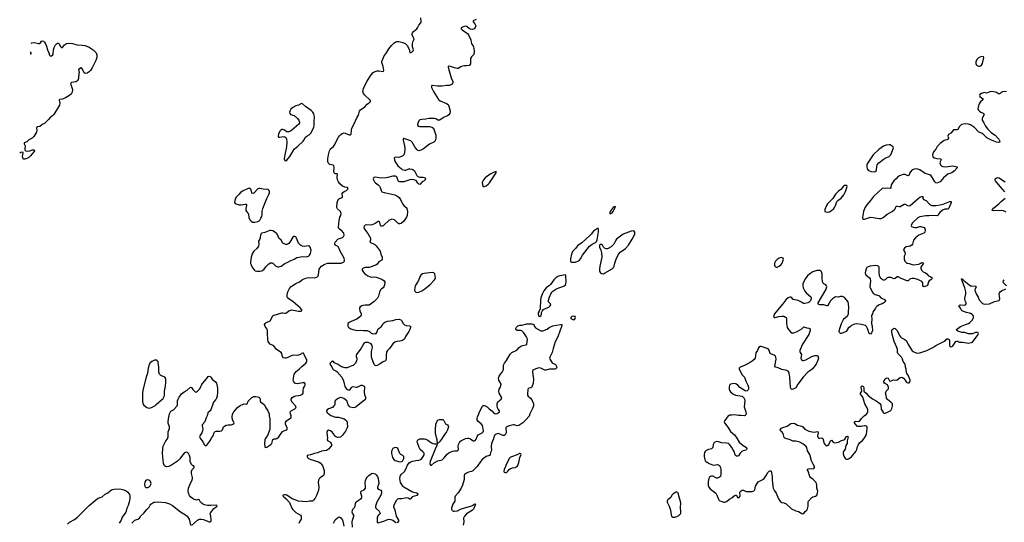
# Model space of a CAD drawing. Header units: inches. Extents: x 1603746 to 1744129, y 385869 to 533836.
# Tile 3 of 105: x 1606149 to 1625990, y 405685 to 415815. Entities that reach past the tile are written whole.
import ezdxf

# ---------------------------------------------------------------- set-up
doc = ezdxf.new("R2010")
doc.units = ezdxf.units.IN
doc.header["$MEASUREMENT"] = 0
for name, color, linetype in [('B6400', 7, 'Continuous'), ('B6401', 7, 'Continuous'), ('B6410', 7, 'Continuous'), ('B6411', 7, 'Continuous'), ('B6420', 7, 'Continuous'), ('B6421', 7, 'Continuous')]:
    doc.layers.add(name, color=color, linetype=linetype)

msp = doc.modelspace()

# ---------------------------------------------------------------- linework, layer by layer
at = {"layer": 'B6400', "color": 6, "elevation": 400}
for points in [[(1608893, 408953), (1608868, 408950), (1608810, 408925), (1608773, 408890), (1608758, 408862), (1608740, 408790), (1608727, 408690), (1608699, 408610), (1608632, 408348), (1608626, 408290), (1608625, 408130), (1608633, 408073), (1608650, 408047), (1608710, 408001), (1608730, 407990), (1608770, 407985), (1608817, 408003), (1608870, 408033), (1608902, 408058), (1608950, 408107), (1609007, 408153), (1609037, 408183), (1609058, 408222), (1609066, 408250), (1609067, 408330), (1609088, 408432), (1609097, 408510), (1609095, 408575), (1609090, 408591), (1609074, 408610), (1608990, 408643), (1608965, 408670), (1608955, 408710), (1608955, 408810), (1608937, 408910), (1608931, 408931), (1608921, 408941), (1608910, 408951)], [(1608730, 406543), (1608703, 406537), (1608682, 406518), (1608668, 406490), (1608662, 406450), (1608668, 406410), (1608678, 406398), (1608690, 406388), (1608730, 406387), (1608760, 406400), (1608781, 406419), (1608794, 406446), (1608796, 406470), (1608784, 406504), (1608770, 406524), (1608750, 406537)]]:
    msp.add_lwpolyline(points, close=True, dxfattribs=at)
for points in [[(1610000, 406025), (1609930, 406024), (1609870, 406039), (1609830, 406059), (1609801, 406081), (1609790, 406092), (1609770, 406134), (1609750, 406142), (1609710, 406134), (1609690, 406136), (1609650, 406149), (1609630, 406162), (1609590, 406195), (1609570, 406222), (1609557, 406250), (1609544, 406310), (1609553, 406370), (1609595, 406490), (1609625, 406535), (1609634, 406566), (1609633, 406590), (1609612, 406668), (1609608, 406710), (1609622, 406750), (1609662, 406790), (1609663, 406803), (1609662, 406810), (1609630, 406830), (1609613, 406850), (1609587, 406910), (1609582, 406930), (1609582, 406990), (1609572, 407030), (1609550, 407073), (1609530, 407094), (1609510, 407099), (1609470, 407084), (1609430, 407040), (1609378, 406962), (1609330, 406916), (1609190, 406824), (1609150, 406808), (1609110, 406803), (1609090, 406808), (1609070, 406821), (1609050, 406867), (1609026, 407070), (1609030, 407170), (1609041, 407219), (1609096, 407324), (1609128, 407370), (1609144, 407410), (1609144, 407510), (1609165, 407575), (1609168, 407608), (1609143, 407683), (1609141, 407710), (1609148, 407770), (1609170, 407870), (1609181, 407899), (1609197, 407923), (1609250, 407955), (1609325, 408030), (1609331, 408050), (1609331, 408130), (1609343, 408170), (1609363, 408210), (1609410, 408271), (1609466, 408314), (1609523, 408350), (1609590, 408410), (1609610, 408401), (1609639, 408359), (1609678, 408318), (1609690, 408311), (1609710, 408313), (1609730, 408325), (1609782, 408378), (1609814, 408450), (1609835, 408485), (1609882, 408538), (1609930, 408603), (1609950, 408622), (1609970, 408631), (1609990, 408626), (1610000, 408612)], [(1610000, 407950), (1610000, 407950), (1609987, 407930), (1609940, 407890), (1609926, 407830), (1609904, 407790), (1609882, 407710), (1609828, 407650), (1609823, 407630), (1609836, 407570), (1609833, 407527), (1609820, 407490), (1609777, 407430), (1609774, 407410), (1609783, 407383), (1609841, 407310), (1609870, 407244), (1609889, 407230), (1609910, 407234), (1609918, 407242), (1609981, 407319), (1610000, 407357)], [(1607111, 405649), (1607155, 405685), (1607250, 405738), (1607313, 405787), (1607550, 406023), (1607674, 406130), (1607732, 406168), (1607810, 406199), (1607870, 406250), (1607924, 406276), (1607970, 406316), (1608010, 406343), (1608050, 406355), (1608130, 406362), (1608193, 406353), (1608250, 406337), (1608297, 406317), (1608330, 406290), (1608348, 406268), (1608362, 406242), (1608371, 406210), (1608371, 406170), (1608361, 406119), (1608336, 406024), (1608310, 405972), (1608297, 405910), (1608287, 405890), (1608212, 405790), (1608191, 405730), (1608156, 405670)], [(1608411, 405669), (1608470, 405730), (1608531, 405749), (1608560, 405770), (1608590, 405818), (1608650, 405870), (1608710, 405944), (1608758, 405990), (1608776, 406030), (1608790, 406047), (1608830, 406077), (1608850, 406088), (1608870, 406093), (1608930, 406100), (1609090, 406081), (1609170, 406055), (1609230, 406022), (1609390, 405894), (1609490, 405837), (1609526, 405806), (1609563, 405750), (1609590, 405624)], [(1609610, 405620), (1609730, 405730), (1609750, 405743), (1609770, 405748), (1609810, 405750), (1609850, 405743), (1609970, 405692), (1609990, 405693), (1610000, 405698)], [(1610000, 405805), (1609989, 405871), (1610000, 405885)]]:
    msp.add_lwpolyline(points, dxfattribs=at)
at = {"layer": 'B6401', "color": 6, "elevation": 400}
for points in [[(1606382, 415345), (1606394, 415350), (1606450, 415354), (1606530, 415334), (1606545, 415335), (1606567, 415350), (1606590, 415380), (1606610, 415386), (1606630, 415381), (1606650, 415365), (1606670, 415332), (1606690, 415285), (1606711, 415211), (1606738, 415150), (1606750, 415100), (1606770, 415081), (1606790, 415090), (1606818, 415110), (1606825, 415130), (1606828, 415210), (1606844, 415256), (1606873, 415310), (1606890, 415330), (1606910, 415342), (1606930, 415340), (1606935, 415335), (1606970, 415276), (1606990, 415253), (1607010, 415252), (1607050, 415307), (1607070, 415323), (1607090, 415334), (1607130, 415343), (1607210, 415336), (1607310, 415309), (1607410, 415305), (1607470, 415292), (1607550, 415261), (1607630, 415209), (1607673, 415170), (1607687, 415150), (1607702, 415110), (1607702, 415050), (1607683, 414990), (1607610, 414847), (1607574, 414790), (1607550, 414764), (1607510, 414740), (1607470, 414733), (1607450, 414744), (1607417, 414817), (1607398, 414838), (1607390, 414842), (1607332, 414810), (1607344, 414750), (1607343, 414730), (1607335, 414645), (1607327, 414613), (1607315, 414590), (1607290, 414566), (1607270, 414560), (1607230, 414559), (1607190, 414550), (1607173, 414530), (1607176, 414510), (1607201, 414450), (1607210, 414410), (1607207, 414353), (1607188, 414312), (1607142, 414278), (1607070, 414237), (1607010, 414214), (1606949, 414210), (1606943, 414190), (1606956, 414130), (1606948, 414090), (1606836, 413904), (1606810, 413879), (1606769, 413851), (1606730, 413801), (1606650, 413720), (1606599, 413701), (1606556, 413664), (1606510, 413657), (1606494, 413650), (1606489, 413630), (1606495, 413590), (1606489, 413551), (1606436, 413464), (1606399, 413430), (1606330, 413397), (1606290, 413353), (1606238, 413330), (1606242, 413310), (1606261, 413270), (1606252, 413210), (1606252, 413192), (1606257, 413177), (1606271, 413171), (1606310, 413168), (1606350, 413174), (1606410, 413193), (1606441, 413190), (1606445, 413170), (1606434, 413150), (1606366, 413070), (1606330, 413039), (1606290, 413016), (1606250, 413005), (1606230, 413007), (1606210, 413030), (1606208, 413048), (1606216, 413136), (1606202, 413142), (1606170, 413136), (1606149, 413124)], [(1606359, 415124), (1606380, 415130), (1606377, 415150), (1606363, 415164)]]:
    msp.add_lwpolyline(points, dxfattribs=at)
at = {"layer": 'B6410', "color": 6, "elevation": 400}
for points in [[(1610000, 407357), (1610017, 407390), (1610050, 407430), (1610067, 407493), (1610085, 407515), (1610110, 407523), (1610182, 407522), (1610214, 407530), (1610236, 407550), (1610248, 407592), (1610259, 407610), (1610275, 407625), (1610310, 407646), (1610348, 407652), (1610410, 407652), (1610465, 407670), (1610471, 407690), (1610438, 407750), (1610427, 407810), (1610437, 407863), (1610467, 407913), (1610541, 407999), (1610590, 408042), (1610650, 408069), (1610670, 408072), (1610710, 408065), (1610730, 408074), (1610754, 408126), (1610790, 408170), (1610830, 408202), (1610870, 408218), (1610910, 408220), (1610950, 408214), (1610970, 408205), (1610986, 408190), (1610993, 408170), (1610993, 408130), (1611000, 408110), (1611050, 408081), (1611080, 408050), (1611108, 407990), (1611150, 407930), (1611173, 407870), (1611174, 407830), (1611188, 407770), (1611187, 407553), (1611145, 407435), (1611096, 407370), (1611088, 407350), (1611079, 407270), (1611090, 407199), (1611110, 407190), (1611130, 407197), (1611212, 407250), (1611230, 407270), (1611241, 407330), (1611250, 407351), (1611270, 407367), (1611310, 407365), (1611330, 407372), (1611374, 407410), (1611446, 407514), (1611470, 407531), (1611530, 407550), (1611538, 407570), (1611536, 407590), (1611502, 407662), (1611502, 407698), (1611530, 407737), (1611550, 407753), (1611589, 407771), (1611610, 407790), (1611617, 407810), (1611617, 407830), (1611602, 407890), (1611604, 407916), (1611616, 407930), (1611691, 407969), (1611714, 407990), (1611718, 408010), (1611707, 408030), (1611633, 408110), (1611617, 408150), (1611620, 408170), (1611641, 408199), (1611670, 408220), (1611710, 408231), (1611810, 408246), (1611848, 408270), (1611862, 408290), (1611863, 408350), (1611870, 408390), (1611890, 408423), (1611899, 408450), (1611898, 408478), (1611890, 408493), (1611850, 408494), (1611750, 408478), (1611710, 408482), (1611690, 408492), (1611673, 408513), (1611660, 408550), (1611664, 408590), (1611676, 408630), (1611681, 408670), (1611717, 408723), (1611790, 408778), (1611836, 408824), (1611914, 408890), (1611930, 408910), (1611936, 408930), (1611934, 408950), (1611883, 409070), (1611870, 409091), (1611854, 409094), (1611830, 409088), (1611805, 409070), (1611770, 409055), (1611730, 409050), (1611650, 409052), (1611619, 409041), (1611550, 409005), (1611510, 408992), (1611490, 408992), (1611463, 409003), (1611447, 409027), (1611430, 409090), (1611416, 409110), (1611325, 409170), (1611270, 409240), (1611195, 409275), (1611168, 409310), (1611158, 409330), (1611151, 409370), (1611143, 409490), (1611144, 409550), (1611135, 409575), (1611093, 409630), (1611085, 409670), (1611092, 409690), (1611117, 409710), (1611170, 409730), (1611194, 409746), (1611250, 409846), (1611277, 409863), (1611430, 409907), (1611450, 409909), (1611490, 409897), (1611510, 409900), (1611530, 409911), (1611570, 409944), (1611630, 409968), (1611770, 409943), (1611817, 409943), (1611831, 409949), (1611831, 409970), (1611809, 410000)], [(1612994, 410000), (1612993, 409990), (1613002, 409950), (1613030, 409890), (1613033, 409867), (1613031, 409850), (1613023, 409837), (1612944, 409776), (1612825, 409735), (1612785, 409715), (1612763, 409690), (1612758, 409670), (1612761, 409641), (1612766, 409626), (1612780, 409610), (1612824, 409584), (1612863, 409570), (1612950, 409554), (1613010, 409558), (1613070, 409550), (1613110, 409554), (1613150, 409552), (1613200, 409530), (1613230, 409500), (1613250, 409488), (1613270, 409485), (1613310, 409487), (1613330, 409492), (1613348, 409510), (1613357, 409550), (1613373, 409587), (1613430, 409623), (1613450, 409650), (1613470, 409690), (1613510, 409719), (1613563, 409737), (1613668, 409752), (1613727, 409773), (1613798, 409778), (1613830, 409768), (1613845, 409750), (1613875, 409695), (1613906, 409666), (1613934, 409654), (1614006, 409646), (1614017, 409637), (1614022, 409630), (1614023, 409610), (1614012, 409570), (1613991, 409530), (1613923, 409430), (1613907, 409390), (1613890, 409366), (1613850, 409342), (1613810, 409333), (1613750, 409331), (1613710, 409316), (1613670, 409283), (1613598, 409190), (1613558, 409150), (1613546, 409130), (1613542, 409110), (1613535, 409050), (1613534, 408986), (1613527, 408953), (1613518, 408942), (1613470, 408921), (1613396, 408870), (1613350, 408846), (1613330, 408841), (1613310, 408845), (1613290, 408866), (1613244, 408990), (1613238, 409030), (1613238, 409130), (1613255, 409210), (1613254, 409250), (1613230, 409281), (1613170, 409310), (1613114, 409306), (1613086, 409290), (1613028, 409192), (1612935, 409070), (1612929, 409050), (1612929, 409030), (1612942, 408990), (1612943, 408970), (1612939, 408941), (1612914, 408890), (1612870, 408848), (1612844, 408836), (1612810, 408828), (1612750, 408796), (1612710, 408795), (1612636, 408816), (1612550, 408874), (1612499, 408890), (1612484, 408904), (1612470, 408928), (1612455, 408935), (1612430, 408922), (1612405, 408890), (1612400, 408870), (1612437, 408817), (1612456, 408770), (1612470, 408757), (1612517, 408737), (1612541, 408721), (1612641, 408610), (1612676, 408536), (1612692, 408452), (1612703, 408423), (1612725, 408385), (1612747, 408367), (1612770, 408353), (1612796, 408350), (1612810, 408361), (1612835, 408405), (1612850, 408416), (1612870, 408422), (1612929, 408409), (1612950, 408410), (1613030, 408448), (1613049, 408449), (1613091, 408431), (1613098, 408410), (1613090, 408308), (1613098, 408258), (1613114, 408210), (1613116, 408170), (1613107, 408150), (1612929, 408011), (1612904, 407996), (1612870, 407991), (1612810, 408006), (1612785, 408025), (1612769, 408050), (1612750, 408119), (1612743, 408130), (1612680, 408180), (1612650, 408195), (1612610, 408198), (1612590, 408194), (1612550, 408172), (1612506, 408130), (1612498, 408110), (1612500, 408070), (1612496, 408050), (1612481, 408030), (1612450, 408002), (1612430, 407990), (1612370, 407974), (1612345, 407955), (1612334, 407930), (1612341, 407901), (1612350, 407890), (1612419, 407839), (1612510, 407804), (1612570, 407801), (1612650, 407785), (1612690, 407770), (1612717, 407750), (1612740, 407720), (1612751, 407690), (1612752, 407610), (1612743, 407577), (1612717, 407523), (1612656, 407444), (1612610, 407403), (1612570, 407392), (1612550, 407394), (1612510, 407417), (1612450, 407492), (1612410, 407526), (1612390, 407537), (1612370, 407540), (1612350, 407531), (1612341, 407510), (1612339, 407490), (1612351, 407390), (1612347, 407350), (1612361, 407330), (1612390, 407312), (1612410, 407291), (1612422, 407270), (1612431, 407250), (1612431, 407230), (1612419, 407210), (1612370, 407159), (1612330, 407131), (1612270, 407125), (1612230, 407116), (1612150, 407084), (1612090, 407071), (1612010, 407043), (1611945, 407030), (1611939, 407010), (1611946, 406990), (1611969, 406970), (1612015, 406950), (1612170, 406905), (1612205, 406885), (1612250, 406830), (1612266, 406790), (1612281, 406730), (1612283, 406670), (1612272, 406630), (1612201, 406579), (1612182, 406558), (1612168, 406532), (1612163, 406490), (1612180, 406390), (1612169, 406330), (1612132, 406228), (1612100, 406170), (1612071, 406129), (1612050, 406113), (1612030, 406108), (1611990, 406108), (1611930, 406099), (1611770, 406110), (1611641, 406161), (1611530, 406231), (1611510, 406238), (1611490, 406239), (1611448, 406230), (1611449, 406210), (1611463, 406203), (1611517, 406157), (1611583, 406083), (1611601, 406050), (1611630, 405970), (1611647, 405947), (1611710, 405883), (1611810, 405830), (1611820, 405810), (1611823, 405790), (1611821, 405750), (1611797, 405710), (1611776, 405664)], [(1616635, 410000), (1616635, 409990), (1616619, 409941), (1616599, 409910), (1616596, 409890), (1616610, 409838), (1616630, 409831), (1616650, 409844), (1616663, 409870), (1616664, 409916), (1616678, 409942), (1616706, 409974), (1616761, 410000)], [(1613750, 405678), (1613777, 405690), (1613792, 405710), (1613792, 405730), (1613745, 405810), (1613712, 405930), (1613689, 405990), (1613689, 406010), (1613703, 406050), (1613750, 406140), (1613770, 406157), (1613790, 406163), (1613850, 406164), (1613950, 406184), (1613979, 406179), (1614010, 406159), (1614030, 406161), (1614070, 406205), (1614103, 406217), (1614163, 406230), (1614178, 406250), (1614153, 406270), (1614090, 406283), (1614050, 406298), (1613890, 406390), (1613870, 406410), (1613850, 406450), (1613823, 406490), (1613812, 406570), (1613815, 406605), (1613823, 406630), (1613837, 406650), (1613901, 406710), (1613930, 406758), (1613963, 406837), (1613996, 406884), (1614030, 406905), (1614063, 406917), (1614130, 406933), (1614190, 406937), (1614227, 406950), (1614252, 406970), (1614295, 407030), (1614301, 407050), (1614296, 407076), (1614270, 407106), (1614222, 407150), (1614197, 407190), (1614159, 407310), (1614165, 407335), (1614185, 407355), (1614213, 407367), (1614251, 407369), (1614304, 407364), (1614330, 407359), (1614370, 407341), (1614450, 407286), (1614475, 407275), (1614510, 407266), (1614535, 407265), (1614567, 407273), (1614564, 407344), (1614530, 407470), (1614525, 407550), (1614535, 407665), (1614559, 407721), (1614577, 407743), (1614610, 407758), (1614650, 407760), (1614674, 407754), (1614695, 407735), (1614730, 407671), (1614770, 407648), (1614786, 407630), (1614789, 407610), (1614784, 407590), (1614771, 407550), (1614751, 407510), (1614684, 407416), (1614650, 407360), (1614610, 407309), (1614590, 407289), (1614577, 407283), (1614570, 407267), (1614561, 407259), (1614550, 407217), (1614519, 407161), (1614423, 406910), (1614416, 406870), (1614430, 406835), (1614450, 406837), (1614510, 406890), (1614535, 406905), (1614578, 406922), (1614659, 406941), (1614699, 406981), (1614762, 407058), (1614796, 407084), (1614870, 407116), (1614910, 407125), (1614970, 407127), (1614984, 407136), (1614992, 407150), (1614985, 407210), (1614988, 407250), (1615010, 407295), (1615030, 407320), (1615050, 407336), (1615129, 407371), (1615170, 407379), (1615190, 407378), (1615230, 407365), (1615290, 407327), (1615310, 407327), (1615330, 407334), (1615350, 407358), (1615369, 407411), (1615390, 407447), (1615426, 407470), (1615470, 407490), (1615489, 407510), (1615493, 407527), (1615481, 407610), (1615473, 407633), (1615450, 407667), (1615390, 407716), (1615370, 407750), (1615367, 407770), (1615373, 407810), (1615400, 407870), (1615413, 407910), (1615476, 408024), (1615490, 408037), (1615510, 408040), (1615530, 408034), (1615570, 408013), (1615612, 407972), (1615666, 407930), (1615710, 407878), (1615730, 407870), (1615770, 407877), (1615793, 407890), (1615814, 407910), (1615818, 407930), (1615788, 407968), (1615775, 407995), (1615769, 408029), (1615771, 408070), (1615786, 408110), (1615850, 408170), (1615861, 408190), (1615860, 408210), (1615812, 408290), (1615805, 408325), (1615804, 408350), (1615810, 408370), (1615838, 408410), (1615853, 408470), (1615807, 408547), (1615800, 408590), (1615811, 408630), (1615835, 408670), (1615870, 408711), (1615892, 408750), (1615899, 408770), (1615900, 408850), (1615916, 408890), (1615956, 408944), (1616029, 409071), (1616063, 409110), (1616165, 409155), (1616211, 409209), (1616246, 409234), (1616290, 409249), (1616350, 409259), (1616368, 409272), (1616381, 409370), (1616376, 409396), (1616363, 409423), (1616307, 409507), (1616270, 409543), (1616250, 409550), (1616185, 409550), (1616170, 409554), (1616149, 409569), (1616146, 409590), (1616160, 409620), (1616190, 409643), (1616230, 409658), (1616270, 409660), (1616370, 409683), (1616470, 409683), (1616510, 409670), (1616521, 409630), (1616544, 409604), (1616650, 409547), (1616670, 409541), (1616690, 409542), (1616780, 409580), (1616819, 409610), (1616890, 409648), (1616964, 409656), (1617053, 409673), (1617071, 409671), (1617075, 409655), (1617070, 409622), (1617040, 409560), (1616994, 409426), (1616938, 409322), (1616898, 409190), (1616879, 409110), (1616831, 409010), (1616828, 408990), (1616834, 408970), (1616881, 408901), (1616890, 408892), (1616944, 408865), (1616973, 408813), (1616967, 408790), (1616950, 408776), (1616930, 408770), (1616828, 408772), (1616750, 408752), (1616730, 408754), (1616650, 408789), (1616610, 408796), (1616570, 408788), (1616514, 408766), (1616486, 408750), (1616480, 408730), (1616481, 408710), (1616502, 408570), (1616496, 408490), (1616470, 408410), (1616450, 408396), (1616410, 408387), (1616386, 408370), (1616381, 408270), (1616383, 408250), (1616393, 408230), (1616439, 408190), (1616470, 408150), (1616500, 408070), (1616504, 408030), (1616492, 407990), (1616427, 407873), (1616413, 407827), (1616350, 407750), (1616290, 407689), (1616210, 407635), (1616170, 407629), (1616110, 407648), (1616090, 407649), (1615990, 407622), (1615955, 407605), (1615945, 407590), (1615944, 407576), (1615954, 407510), (1615952, 407488), (1615931, 407450), (1615910, 407437), (1615890, 407433), (1615870, 407438), (1615810, 407469), (1615790, 407475), (1615750, 407462), (1615730, 407449), (1615713, 407427), (1615697, 407370), (1615655, 407270), (1615650, 407210), (1615659, 407130), (1615638, 407090), (1615628, 407050), (1615617, 407030), (1615550, 407009), (1615470, 406952), (1615442, 406918), (1615369, 406811), (1615279, 406721), (1615253, 406707), (1615190, 406693), (1615150, 406678), (1615110, 406648), (1615103, 406630), (1615103, 406550), (1615072, 406430), (1615044, 406376), (1614982, 406278), (1614924, 406210), (1614917, 406190), (1614919, 406130), (1614914, 406110), (1614880, 406050), (1614855, 405990), (1614850, 405970), (1614851, 405950), (1614865, 405925), (1614890, 405911), (1614910, 405908), (1614970, 405918), (1615032, 405948), (1615090, 405970), (1615261, 406019), (1615299, 406041), (1615310, 406052), (1615330, 406055), (1615332, 406050), (1615329, 406030), (1615293, 405947), (1615273, 405930), (1615150, 405858), (1615112, 405810), (1615095, 405770), (1615096, 405696), (1615085, 405630)], [(1610000, 408612), (1610030, 408571), (1610102, 408510), (1610116, 408490), (1610132, 408390), (1610134, 408310), (1610126, 408230), (1610113, 408187), (1610099, 408161), (1610053, 408107), (1610000, 407950)], [(1620000, 407141), (1619985, 407135), (1619962, 407110), (1619951, 407089), (1619942, 407050), (1619941, 407010), (1619952, 406950), (1619965, 406925), (1619990, 406900), (1620000, 406894)], [(1612857, 405590), (1612846, 405694), (1612854, 405730), (1612882, 405810), (1612879, 405830), (1612856, 405870), (1612851, 405890), (1612855, 405930), (1612862, 405950), (1612896, 405984), (1612911, 406009), (1612918, 406070), (1612929, 406090), (1612950, 406111), (1613011, 406149), (1613034, 406170), (1613041, 406190), (1613041, 406210), (1613023, 406270), (1613022, 406298), (1613030, 406315), (1613090, 406342), (1613116, 406370), (1613120, 406390), (1613112, 406490), (1613119, 406530), (1613130, 406561), (1613150, 406596), (1613184, 406630), (1613230, 406664), (1613250, 406672), (1613287, 406670), (1613310, 406659), (1613330, 406643), (1613356, 406610), (1613370, 406570), (1613384, 406470), (1613381, 406450), (1613357, 406390), (1613358, 406370), (1613374, 406354), (1613424, 406330), (1613439, 406310), (1613442, 406290), (1613439, 406270), (1613424, 406230), (1613345, 406090), (1613316, 406010), (1613317, 405990), (1613327, 405970), (1613391, 405910), (1613413, 405870), (1613405, 405850), (1613370, 405821), (1613353, 405790), (1613349, 405731), (1613352, 405690), (1613370, 405672), (1613411, 405689), (1613486, 405710), (1613550, 405737), (1613590, 405745), (1613630, 405742), (1613669, 405729), (1613730, 405683)], [(1610000, 405885), (1610060, 405960), (1610081, 405979), (1610103, 405990), (1610127, 406010), (1610122, 406022), (1610110, 406027), (1610000, 406025)], [(1610000, 405698), (1610001, 405699), (1610010, 405710), (1610009, 405750), (1610000, 405805)], [(1612470, 405670), (1612508, 405732), (1612550, 405777), (1612570, 405791), (1612590, 405793), (1612610, 405779), (1612653, 405730), (1612662, 405710), (1612681, 405610)]]:
    msp.add_lwpolyline(points, dxfattribs=at)
for points in [[(1617310, 409837), (1617278, 409830), (1617256, 409810), (1617258, 409790), (1617310, 409769), (1617330, 409774), (1617342, 409790), (1617349, 409810), (1617339, 409830), (1617330, 409836)], [(1613726, 407194), (1613693, 407187), (1613670, 407170), (1613645, 407130), (1613638, 407110), (1613638, 407070), (1613662, 406990), (1613689, 406949), (1613716, 406930), (1613790, 406909), (1613830, 406906), (1613860, 406920), (1613879, 406941), (1613890, 406970), (1613888, 407010), (1613870, 407034), (1613832, 407052), (1613809, 407069), (1613770, 407170), (1613750, 407188)], [(1616230, 407073), (1616220, 407070), (1616176, 407044), (1616058, 407002), (1616035, 406990), (1616015, 406970), (1615988, 406910), (1615953, 406850), (1615941, 406810), (1615912, 406750), (1615904, 406710), (1615913, 406693), (1615930, 406686), (1615950, 406690), (1615970, 406702), (1615990, 406720), (1616012, 406750), (1616040, 406770), (1616076, 406784), (1616130, 406792), (1616170, 406810), (1616184, 406830), (1616210, 406890), (1616225, 406990), (1616256, 407050), (1616248, 407068)], [(1619390, 406295), (1619368, 406290), (1619310, 406250), (1619293, 406230), (1619270, 406188), (1619214, 406146), (1619200, 406130), (1619194, 406110), (1619195, 406090), (1619237, 406010), (1619266, 405930), (1619275, 405835), (1619282, 405810), (1619309, 405789), (1619350, 405787), (1619390, 405800), (1619430, 405824), (1619462, 405858), (1619469, 405870), (1619471, 405889), (1619464, 405990), (1619471, 406070), (1619466, 406106), (1619443, 406170), (1619418, 406270), (1619410, 406287)]]:
    msp.add_lwpolyline(points, close=True, dxfattribs=at)
at = {"layer": 'B6411', "color": 6, "elevation": 400}
for points in [[(1611809, 410000), (1611802, 410010), (1611658, 410130), (1611570, 410188), (1611548, 410210), (1611538, 410230), (1611538, 410270), (1611553, 410330), (1611586, 410394), (1611622, 410438), (1611710, 410499), (1611790, 410535), (1611850, 410581), (1611914, 410606), (1611970, 410619), (1612090, 410615), (1612135, 410625), (1612162, 410650), (1612170, 410670), (1612184, 410790), (1612194, 410810), (1612230, 410848), (1612282, 410878), (1612350, 410907), (1612370, 410910), (1612630, 410907), (1612676, 410930), (1612692, 410950), (1612695, 410970), (1612687, 411010), (1612605, 411150), (1612575, 411230), (1612550, 411252), (1612509, 411269), (1612496, 411290), (1612497, 411303), (1612507, 411330), (1612559, 411390), (1612590, 411407), (1612656, 411424), (1612677, 411443), (1612687, 411470), (1612680, 411510), (1612669, 411529), (1612650, 411553), (1612590, 411590), (1612577, 411610), (1612572, 411630), (1612577, 411710), (1612587, 411770), (1612603, 411837), (1612620, 411870), (1612624, 411910), (1612620, 411930), (1612610, 411950), (1612550, 412004), (1612537, 412030), (1612547, 412130), (1612561, 412170), (1612581, 412199), (1612592, 412208), (1612649, 412231), (1612655, 412250), (1612649, 412310), (1612659, 412330), (1612685, 412350), (1612732, 412370), (1612756, 412390), (1612766, 412410), (1612753, 412430), (1612698, 412438), (1612657, 412457), (1612597, 412510), (1612570, 412550), (1612553, 412590), (1612545, 412650), (1612555, 412695), (1612546, 412706), (1612510, 412710), (1612497, 412717), (1612486, 412726), (1612477, 412750), (1612486, 412846), (1612482, 412870), (1612464, 412884), (1612399, 412899), (1612382, 412910), (1612368, 412928), (1612361, 412961), (1612357, 413010), (1612369, 413090), (1612393, 413170), (1612415, 413210), (1612466, 413254), (1612483, 413277), (1612570, 413450), (1612590, 413476), (1612618, 413502), (1612650, 413523), (1612690, 413533), (1612710, 413530), (1612790, 413497), (1612810, 413495), (1612828, 413510), (1612832, 413590), (1612843, 413630), (1612890, 413715), (1612943, 413837), (1612973, 413890), (1612994, 413970), (1613019, 414001), (1613103, 414057), (1613152, 414110), (1613204, 414150), (1613215, 414165), (1613218, 414170), (1613213, 414190), (1613098, 414298), (1613075, 414330), (1613065, 414370), (1613067, 414393), (1613077, 414430), (1613141, 414570), (1613234, 414706), (1613272, 414748), (1613310, 414773), (1613350, 414787), (1613390, 414785), (1613466, 414770), (1613482, 414778), (1613487, 414793), (1613475, 414870), (1613447, 414950), (1613446, 414970), (1613496, 415090), (1613526, 415130), (1613587, 415230), (1613642, 415298), (1613690, 415345), (1613730, 415368), (1613750, 415373), (1613790, 415374), (1613870, 415357), (1613917, 415337), (1613956, 415296), (1613998, 415218), (1614013, 415153), (1614030, 415152), (1614059, 415170), (1614079, 415190), (1614082, 415210), (1614066, 415270), (1614062, 415330), (1614071, 415369), (1614094, 415410), (1614095, 415430), (1614061, 415490), (1614056, 415510), (1614058, 415530), (1614066, 415550), (1614084, 415576), (1614153, 415630), (1614167, 415650), (1614193, 415707), (1614230, 415750), (1614239, 415770), (1614232, 415850)], [(1615344, 415816), (1615287, 415790), (1615284, 415770), (1615322, 415730), (1615339, 415690), (1615330, 415656), (1615307, 415633), (1615270, 415618), (1615230, 415623), (1615210, 415633), (1615156, 415676), (1615130, 415682), (1615084, 415670), (1615047, 415650), (1615044, 415630), (1615064, 415610), (1615152, 415552), (1615174, 415534), (1615191, 415511), (1615238, 415410), (1615254, 415330), (1615284, 415290), (1615293, 415270), (1615307, 415190), (1615306, 415150), (1615292, 415110), (1615256, 415070), (1615234, 415030), (1615230, 415010), (1615233, 414950), (1615230, 414925), (1615207, 414893), (1615155, 414885), (1615110, 414886), (1615070, 414879), (1615035, 414865), (1614986, 414834), (1614967, 414833), (1614910, 414842), (1614829, 414871), (1614790, 414877), (1614784, 414870), (1614782, 414858), (1614787, 414830), (1614845, 414645), (1614876, 414570), (1614876, 414550), (1614861, 414519), (1614840, 414500), (1614810, 414490), (1614750, 414492), (1614663, 414477), (1614610, 414473), (1614570, 414475), (1614469, 414491), (1614453, 414487), (1614444, 414476), (1614450, 414450), (1614487, 414367), (1614586, 414206), (1614621, 414181), (1614750, 414127), (1614783, 414103), (1614797, 414070), (1614820, 413970), (1614814, 413926), (1614799, 413901), (1614770, 413875), (1614701, 413850), (1614645, 413810), (1614610, 413792), (1614590, 413788), (1614573, 413793), (1614535, 413815), (1614510, 413822), (1614430, 413826), (1614390, 413824), (1614330, 413807), (1614250, 413804), (1614210, 413796), (1614190, 413775), (1614166, 413710), (1614165, 413690), (1614178, 413670), (1614210, 413662), (1614350, 413665), (1614410, 413660), (1614451, 413651), (1614486, 413626), (1614504, 413590), (1614537, 413490), (1614535, 413425), (1614524, 413376), (1614493, 413347), (1614410, 413304), (1614286, 413214), (1614230, 413184), (1614190, 413175), (1614170, 413182), (1614150, 413200), (1614114, 413250), (1614055, 413350), (1614032, 413372), (1613910, 413415), (1613890, 413421), (1613882, 413418), (1613873, 413407), (1613874, 413386), (1613901, 413270), (1613908, 413210), (1613902, 413130), (1613891, 413090), (1613872, 413068), (1613832, 413048), (1613790, 413041), (1613718, 413042), (1613705, 413035), (1613698, 413022), (1613699, 412990), (1613714, 412950), (1613772, 412872), (1613833, 412813), (1613858, 412798), (1613910, 412784), (1613930, 412785), (1613990, 412806), (1614010, 412808), (1614050, 412804), (1614070, 412798), (1614104, 412770), (1614154, 412674), (1614173, 412653), (1614210, 412638), (1614270, 412639), (1614321, 412630), (1614329, 412610), (1614321, 412590), (1614301, 412570), (1614256, 412544), (1614210, 412496), (1614190, 412501), (1614170, 412521), (1614135, 412575), (1614090, 412590), (1614050, 412592), (1614010, 412585), (1613890, 412545), (1613810, 412544), (1613790, 412553), (1613776, 412570), (1613750, 412646), (1613723, 412663), (1613670, 412660), (1613566, 412634), (1613531, 412629), (1613430, 412623), (1613310, 412638), (1613285, 412635), (1613275, 412625), (1613274, 412610), (1613280, 412590), (1613299, 412550), (1613316, 412530), (1613373, 412490), (1613400, 412460), (1613416, 412430), (1613431, 412371), (1613449, 412349), (1613490, 412330), (1613530, 412325), (1613710, 412284), (1613750, 412266), (1613793, 412230), (1613823, 412190), (1613848, 412130), (1613864, 412104), (1613891, 412071), (1613939, 412030), (1613953, 412010), (1613965, 411950), (1613959, 411870), (1613945, 411835), (1613887, 411753), (1613833, 411707), (1613810, 411698), (1613790, 411700), (1613770, 411713), (1613699, 411779), (1613650, 411794), (1613590, 411770), (1613490, 411678), (1613470, 411661), (1613450, 411652), (1613430, 411657), (1613419, 411670), (1613405, 411725), (1613398, 411738), (1613390, 411745), (1613370, 411746), (1613310, 411709), (1613250, 411680), (1613210, 411673), (1613130, 411678), (1613108, 411672), (1613088, 411652), (1613082, 411630), (1613096, 411590), (1613163, 411503), (1613217, 411410), (1613221, 411379), (1613207, 411330), (1613304, 411284), (1613335, 411255), (1613410, 411150), (1613427, 411090), (1613452, 411030), (1613454, 411010), (1613452, 410988), (1613444, 410970), (1613388, 410932), (1613353, 410890), (1613327, 410870), (1613190, 410822), (1613110, 410820), (1613070, 410810), (1613052, 410790), (1613047, 410770), (1613070, 410730), (1613104, 410690), (1613166, 410650), (1613231, 410629), (1613308, 410632), (1613330, 410628), (1613448, 410588), (1613493, 410553), (1613507, 410530), (1613503, 410470), (1613488, 410430), (1613470, 410410), (1613437, 410390), (1613422, 410370), (1613399, 410321), (1613378, 410242), (1613359, 410201), (1613284, 410130), (1613190, 410064), (1613170, 410059), (1613110, 410060), (1613065, 410055), (1613045, 410050), (1613010, 410030), (1612995, 410010), (1612994, 410000)], [(1616761, 410000), (1616810, 410022), (1616840, 410050), (1616851, 410070), (1616842, 410090), (1616815, 410115), (1616807, 410130), (1616807, 410150), (1616815, 410210), (1616863, 410317), (1616875, 410330), (1616955, 410385), (1617010, 410410), (1617114, 410446), (1617146, 410474), (1617154, 410490), (1617158, 410530), (1617154, 410654), (1617150, 410672), (1617030, 410655), (1616990, 410639), (1616950, 410613), (1616910, 410570), (1616844, 410476), (1616824, 410456), (1616761, 410410), (1616708, 410350), (1616682, 410298), (1616648, 410210), (1616641, 410150), (1616635, 410000)]]:
    msp.add_lwpolyline(points, dxfattribs=at)
for points in [[(1611830, 414124), (1611770, 414095), (1611710, 414078), (1611650, 414047), (1611610, 414010), (1611591, 413970), (1611587, 413950), (1611590, 413927), (1611606, 413906), (1611683, 413883), (1611750, 413824), (1611771, 413790), (1611787, 413750), (1611785, 413730), (1611772, 413710), (1611630, 413588), (1611590, 413561), (1611570, 413553), (1611530, 413552), (1611470, 413597), (1611450, 413603), (1611430, 413601), (1611410, 413591), (1611389, 413571), (1611362, 413510), (1611357, 413470), (1611367, 413447), (1611390, 413445), (1611470, 413458), (1611490, 413456), (1611510, 413439), (1611522, 413410), (1611531, 413351), (1611528, 413250), (1611489, 413090), (1611481, 413010), (1611490, 412977), (1611510, 412972), (1611530, 412985), (1611590, 413060), (1611650, 413160), (1611686, 413210), (1611753, 413267), (1611858, 413370), (1611876, 413390), (1611910, 413450), (1611935, 413470), (1611983, 413497), (1612013, 413527), (1612058, 413602), (1612079, 413650), (1612084, 413690), (1612080, 413770), (1612091, 413850), (1612086, 413890), (1612077, 413917), (1612056, 413950), (1612022, 413982), (1611907, 414067), (1611850, 414117)], [(1615750, 412754), (1615710, 412745), (1615630, 412700), (1615530, 412630), (1615492, 412590), (1615474, 412550), (1615471, 412530), (1615473, 412493), (1615483, 412463), (1615490, 412454), (1615510, 412452), (1615550, 412469), (1615595, 412505), (1615619, 412530), (1615736, 412710), (1615747, 412730)], [(1610770, 412420), (1610750, 412416), (1610638, 412362), (1610604, 412336), (1610566, 412290), (1610506, 412230), (1610482, 412170), (1610479, 412130), (1610490, 412110), (1610503, 412103), (1610570, 412086), (1610610, 412084), (1610690, 412100), (1610710, 412098), (1610717, 412090), (1610719, 412070), (1610706, 412010), (1610707, 411970), (1610716, 411950), (1610751, 411911), (1610757, 411897), (1610766, 411830), (1610783, 411783), (1610810, 411757), (1610850, 411736), (1610890, 411732), (1610950, 411746), (1610970, 411756), (1610986, 411774), (1611010, 411813), (1611026, 411850), (1611035, 411890), (1611037, 411957), (1611049, 412009), (1611130, 412208), (1611171, 412289), (1611182, 412330), (1611184, 412350), (1611179, 412370), (1611165, 412385), (1611150, 412392), (1611057, 412397), (1610990, 412416), (1610970, 412415), (1610950, 412404), (1610870, 412320), (1610850, 412310), (1610830, 412317), (1610825, 412325), (1610810, 412384), (1610793, 412413)], [(1618152, 412052), (1618130, 412046), (1618110, 412031), (1618050, 411952), (1618040, 411930), (1618038, 411910), (1618050, 411905), (1618090, 411923), (1618110, 411946), (1618141, 412019), (1618151, 412030)], [(1611210, 411567), (1611190, 411564), (1611090, 411528), (1611030, 411515), (1611015, 411505), (1611005, 411490), (1610998, 411470), (1610993, 411430), (1610995, 411410), (1610990, 411390), (1610964, 411350), (1610968, 411290), (1610960, 411250), (1610930, 411204), (1610868, 411152), (1610843, 411110), (1610815, 411030), (1610800, 410930), (1610800, 410900), (1610810, 410871), (1610837, 410817), (1610872, 410772), (1610896, 410756), (1610930, 410744), (1610990, 410747), (1611030, 410756), (1611050, 410767), (1611073, 410787), (1611110, 410837), (1611166, 410894), (1611206, 410914), (1611236, 410916), (1611250, 410908), (1611310, 410848), (1611350, 410834), (1611370, 410835), (1611420, 410850), (1611490, 410900), (1611553, 410930), (1611610, 410964), (1611679, 410990), (1611736, 411024), (1611850, 411044), (1611930, 411038), (1611970, 411049), (1611992, 411070), (1612010, 411102), (1612018, 411130), (1612020, 411170), (1612003, 411230), (1611990, 411248), (1611970, 411256), (1611890, 411243), (1611850, 411251), (1611810, 411272), (1611770, 411310), (1611730, 411413), (1611710, 411438), (1611690, 411446), (1611670, 411446), (1611650, 411431), (1611591, 411330), (1611570, 411306), (1611550, 411291), (1611530, 411283), (1611510, 411282), (1611476, 411296), (1611453, 411313), (1611416, 411370), (1611373, 411413), (1611350, 411471), (1611330, 411502), (1611282, 411542), (1611250, 411561)], [(1617804, 411604), (1617790, 411604), (1617770, 411595), (1617710, 411555), (1617665, 411495), (1617636, 411464), (1617479, 411321), (1617390, 411257), (1617350, 411203), (1617290, 411145), (1617266, 411090), (1617250, 410998), (1617250, 410950), (1617256, 410936), (1617268, 410928), (1617305, 410925), (1617350, 410929), (1617410, 410955), (1617430, 410970), (1617450, 410994), (1617493, 411067), (1617630, 411251), (1617687, 411293), (1617755, 411325), (1617775, 411345), (1617785, 411375), (1617810, 411542), (1617812, 411592)], [(1618510, 411558), (1618470, 411555), (1618310, 411490), (1618175, 411390), (1618161, 411370), (1618124, 411290), (1618070, 411239), (1618010, 411204), (1617990, 411198), (1617970, 411198), (1617931, 411211), (1617911, 411231), (1617890, 411270), (1617870, 411281), (1617850, 411281), (1617834, 411270), (1617830, 411250), (1617835, 411230), (1617860, 411170), (1617874, 411114), (1617881, 411030), (1617839, 410850), (1617831, 410790), (1617832, 410750), (1617838, 410730), (1617850, 410710), (1617870, 410697), (1617910, 410696), (1617930, 410703), (1618085, 410795), (1618117, 410823), (1618130, 410850), (1618142, 410910), (1618168, 410990), (1618206, 411074), (1618247, 411130), (1618354, 411206), (1618414, 411270), (1618493, 411390), (1618543, 411490), (1618546, 411530), (1618531, 411551)], [(1614458, 410718), (1614300, 410700), (1614267, 410690), (1614235, 410665), (1614213, 410630), (1614183, 410557), (1614120, 410450), (1614106, 410370), (1614110, 410345), (1614130, 410323), (1614150, 410316), (1614190, 410324), (1614251, 410350), (1614310, 410389), (1614419, 410481), (1614506, 410570), (1614521, 410590), (1614525, 410615), (1614515, 410690), (1614497, 410710)]]:
    msp.add_lwpolyline(points, close=True, dxfattribs=at)
at = {"layer": 'B6420', "color": 6, "elevation": 400}
for points in [[(1620000, 406894), (1620039, 406870), (1620110, 406840), (1620130, 406838), (1620209, 406849), (1620230, 406845), (1620252, 406830), (1620272, 406792), (1620279, 406750), (1620278, 406650), (1620269, 406610), (1620248, 406592), (1620210, 406575), (1620190, 406577), (1620113, 406613), (1620090, 406614), (1620070, 406608), (1620048, 406592), (1620034, 406570), (1620019, 406510), (1620022, 406430), (1620035, 406390), (1620061, 406361), (1620153, 406293), (1620174, 406274), (1620199, 406230), (1620233, 406150), (1620247, 406127), (1620259, 406119), (1620301, 406101), (1620330, 406094), (1620350, 406094), (1620390, 406107), (1620450, 406153), (1620499, 406181), (1620550, 406227), (1620570, 406235), (1620594, 406230), (1620610, 406182), (1620650, 406186), (1620669, 406210), (1620658, 406290), (1620690, 406322), (1620706, 406330), (1620734, 406330), (1620790, 406306), (1620810, 406303), (1620910, 406305), (1620942, 406318), (1620960, 406340), (1620978, 406410), (1621030, 406499), (1621110, 406540), (1621150, 406567), (1621192, 406630), (1621225, 406690), (1621250, 406713), (1621270, 406723), (1621282, 406722), (1621293, 406713), (1621310, 406610), (1621310, 406530), (1621318, 406490), (1621322, 406410), (1621330, 406370), (1621358, 406318), (1621391, 406270), (1621439, 406159), (1621470, 406112), (1621505, 406085), (1621550, 406076), (1621594, 406054), (1621699, 405959), (1621790, 405914), (1621841, 405901), (1621910, 405862), (1621930, 405856), (1621950, 405862), (1621980, 405900), (1622012, 405930), (1622025, 405955), (1622040, 406010), (1622040, 406090), (1622047, 406113), (1622112, 406188), (1622130, 406198), (1622187, 406213), (1622210, 406230), (1622227, 406270), (1622230, 406310), (1622209, 406370), (1622210, 406430), (1622205, 406470), (1622192, 406492), (1622136, 406550), (1622085, 406590), (1622073, 406610), (1622036, 406716), (1622018, 406750), (1622036, 406764), (1622150, 406769), (1622167, 406790), (1622168, 406810), (1622139, 406859), (1622107, 406927), (1622071, 407050), (1622023, 407123), (1622009, 407190), (1621995, 407215), (1621930, 407267), (1621870, 407298), (1621790, 407318), (1621730, 407319), (1621672, 407350), (1621570, 407378), (1621556, 407396), (1621543, 407450), (1621532, 407472), (1621510, 407503), (1621478, 407530), (1621476, 407550), (1621501, 407579), (1621525, 407595), (1621616, 407624), (1621690, 407673), (1621750, 407680), (1621770, 407674), (1621823, 407643), (1621910, 407622), (1621927, 407610), (1621970, 407565), (1622010, 407541), (1622050, 407525), (1622150, 407502), (1622230, 407512), (1622241, 407490), (1622228, 407430), (1622229, 407410), (1622236, 407396), (1622250, 407383), (1622270, 407380), (1622310, 407386), (1622330, 407377), (1622361, 407270), (1622390, 407234), (1622410, 407227), (1622430, 407232), (1622455, 407250), (1622490, 407325), (1622510, 407340), (1622542, 407302), (1622568, 407288), (1622650, 407301), (1622708, 407332), (1622756, 407344), (1622778, 407362), (1622810, 407417), (1622830, 407422), (1622844, 407410), (1622822, 407330), (1622824, 407270), (1622798, 407230), (1622780, 407160), (1622750, 407110), (1622744, 407090), (1622744, 407064), (1622755, 407015), (1622787, 406967), (1622810, 406955), (1622830, 406955), (1622850, 406962), (1622910, 407007), (1622996, 407110), (1623017, 407150), (1623030, 407210), (1623042, 407238), (1623080, 407290), (1623130, 407333), (1623162, 407370), (1623198, 407430), (1623212, 407468), (1623220, 407510), (1623225, 407590), (1623223, 407610), (1623210, 407624), (1623190, 407630), (1623170, 407628), (1623107, 407613), (1623030, 407618), (1622987, 407670), (1622974, 407690), (1622970, 407710), (1622990, 407720), (1623044, 407716), (1623070, 407725), (1623117, 407783), (1623167, 407830), (1623216, 407864), (1623232, 407888), (1623239, 407910), (1623237, 407950), (1623226, 407990), (1623181, 408070), (1623139, 408210), (1623128, 408230), (1623092, 408270), (1623091, 408290), (1623121, 408330), (1623106, 408410), (1623110, 408430), (1623130, 408435), (1623150, 408415), (1623157, 408390), (1623162, 408330), (1623206, 408290), (1623243, 408243), (1623334, 408174), (1623410, 408135), (1623480, 408080), (1623499, 408050), (1623510, 407967), (1623550, 407895), (1623570, 407881), (1623590, 407884), (1623638, 407902), (1623703, 407937), (1623724, 407976), (1623738, 408030), (1623735, 408070), (1623726, 408086), (1623706, 408106), (1623638, 408158), (1623616, 408190), (1623610, 408244), (1623596, 408290), (1623611, 408329), (1623650, 408370), (1623657, 408383), (1623658, 408410), (1623635, 408455), (1623574, 408490), (1623563, 408510), (1623563, 408530), (1623590, 408579), (1623610, 408592), (1623630, 408597), (1623650, 408590), (1623678, 408538), (1623690, 408532), (1623761, 408559), (1623810, 408553), (1623830, 408557), (1623890, 408604), (1623927, 408607), (1623956, 408590), (1623990, 408550), (1624010, 408518), (1624030, 408502), (1624050, 408494), (1624070, 408496), (1624087, 408513), (1624093, 408527), (1624094, 408550), (1624086, 408570), (1624051, 408650), (1624025, 408685), (1624020, 408700), (1624013, 408770), (1624001, 408810), (1623990, 408870), (1623950, 408927), (1623939, 408970), (1623918, 409010), (1623846, 409086), (1623836, 409110), (1623836, 409170), (1623827, 409210), (1623770, 409330), (1623734, 409450), (1623724, 409510), (1623724, 409550), (1623733, 409570), (1623750, 409587), (1623770, 409597), (1623790, 409590), (1623810, 409573), (1623830, 409548), (1623880, 409450), (1623900, 409420), (1623921, 409401), (1623988, 409370), (1624021, 409341), (1624051, 409270), (1624130, 409142), (1624150, 409126), (1624230, 409095), (1624290, 409100), (1624430, 409148), (1624551, 409210), (1624610, 409251), (1624774, 409326), (1624790, 409336), (1624830, 409381), (1624850, 409385), (1624879, 409370), (1624888, 409350), (1624886, 409250), (1624894, 409234), (1624910, 409224), (1624930, 409225), (1624950, 409239), (1624973, 409267), (1625010, 409328), (1625030, 409338), (1625050, 409335), (1625070, 409322), (1625090, 409317), (1625150, 409318), (1625270, 409298), (1625330, 409306), (1625350, 409315), (1625465, 409470), (1625472, 409490), (1625464, 409504), (1625451, 409511), (1625430, 409511), (1625410, 409508), (1625350, 409481), (1625270, 409482), (1625210, 409506), (1625190, 409511), (1625150, 409508), (1625131, 409511), (1625050, 409540), (1625033, 409550), (1625024, 409570), (1625110, 409629), (1625208, 409672), (1625270, 409690), (1625296, 409710), (1625350, 409768), (1625368, 409810), (1625369, 409830), (1625361, 409850), (1625343, 409870), (1625310, 409894), (1625290, 409902), (1625230, 409913), (1625170, 409934), (1625138, 409950), (1625120, 409970), (1625106, 410000)], [(1621453, 410000), (1621356, 409890), (1621337, 409830), (1621350, 409810), (1621370, 409810), (1621447, 409833), (1621510, 409843), (1621550, 409838), (1621582, 409822), (1621591, 409810), (1621598, 409778), (1621601, 409690), (1621612, 409610), (1621638, 409570), (1621684, 409524), (1621710, 409506), (1621730, 409501), (1621750, 409503), (1621815, 409530), (1621910, 409585), (1621950, 409623), (1621970, 409621), (1622010, 409602), (1622050, 409601), (1622071, 409591), (1622079, 409570), (1622078, 409550), (1622051, 409469), (1621923, 409277), (1621870, 409150), (1621870, 409130), (1621877, 409110), (1621900, 409070), (1621890, 408990), (1621897, 408970), (1621910, 408952), (1621930, 408944), (1621950, 408944), (1621990, 408957), (1622110, 409026), (1622170, 409045), (1622212, 409050), (1622230, 409038), (1622245, 408990), (1622235, 408950), (1622196, 408870), (1622153, 408810), (1622123, 408777), (1622091, 408749), (1622029, 408710), (1621937, 408610), (1621830, 408470), (1621790, 408392), (1621750, 408372), (1621710, 408361), (1621685, 408385), (1621678, 408410), (1621671, 408610), (1621657, 408690), (1621649, 408710), (1621631, 408731), (1621604, 408744), (1621508, 408768), (1621436, 408796), (1621382, 408810), (1621367, 408830), (1621393, 408970), (1621385, 409010), (1621370, 409039), (1621353, 409053), (1621295, 409075), (1621273, 409090), (1621263, 409110), (1621250, 409153), (1621230, 409178), (1621090, 409228), (1621070, 409228), (1621050, 409219), (1621030, 409191), (1621014, 409146), (1620982, 409098), (1620970, 408990), (1620950, 408965), (1620910, 408930), (1620870, 408905), (1620755, 408845), (1620670, 408811), (1620649, 408790), (1620650, 408770), (1620710, 408657), (1620753, 408610), (1620764, 408590), (1620780, 408530), (1620823, 408450), (1620834, 408406), (1620832, 408370), (1620826, 408354), (1620805, 408335), (1620790, 408331), (1620770, 408334), (1620661, 408401), (1620617, 408450), (1620590, 408470), (1620550, 408480), (1620510, 408479), (1620473, 408467), (1620454, 408446), (1620442, 408410), (1620444, 408370), (1620457, 408337), (1620475, 408315), (1620517, 408277), (1620570, 408249), (1620670, 408237), (1620705, 408225), (1620730, 408210), (1620747, 408187), (1620756, 408170), (1620760, 408130), (1620750, 408010), (1620782, 407910), (1620786, 407874), (1620782, 407850), (1620770, 407835), (1620750, 407828), (1620690, 407836), (1620630, 407839), (1620550, 407853), (1620498, 407842), (1620450, 407843), (1620428, 407830), (1620379, 407761), (1620351, 407730), (1620346, 407710), (1620350, 407690), (1620420, 407600), (1620470, 407513), (1620550, 407450), (1620602, 407382), (1620650, 407303), (1620729, 407230), (1620792, 407190), (1620801, 407170), (1620796, 407150), (1620783, 407137), (1620730, 407124), (1620700, 407110), (1620664, 407076), (1620630, 407025), (1620610, 407016), (1620590, 407017), (1620570, 407029), (1620563, 407043), (1620545, 407110), (1620500, 407190), (1620454, 407250), (1620430, 407270), (1620390, 407283), (1620290, 407286), (1620230, 407310), (1620190, 407316), (1620157, 407303), (1620137, 407283), (1620126, 407254), (1620114, 407190), (1620099, 407170), (1620090, 407165), (1620030, 407154), (1620000, 407141)], [(1623394, 410000), (1623382, 409978), (1623346, 409934), (1623334, 409890), (1623316, 409850), (1623315, 409830), (1623320, 409790), (1623315, 409690), (1623327, 409630), (1623332, 409548), (1623316, 409504), (1623290, 409480), (1623269, 409489), (1623233, 409593), (1623213, 409630), (1623191, 409650), (1623110, 409674), (1623010, 409684), (1622970, 409680), (1622910, 409649), (1622887, 409633), (1622845, 409595), (1622802, 409530), (1622710, 409487), (1622690, 409487), (1622670, 409509), (1622665, 409530), (1622677, 409590), (1622707, 409690), (1622750, 409772), (1622765, 409790), (1622823, 409837), (1622834, 409850), (1622845, 409875), (1622849, 409890), (1622847, 409950), (1622855, 410000)]]:
    msp.add_lwpolyline(points, dxfattribs=at)
at = {"layer": 'B6421', "color": 6, "elevation": 400}
for points in [[(1625530, 415073), (1625470, 415049), (1625440, 415020), (1625418, 414970), (1625416, 414930), (1625430, 414902), (1625470, 414879), (1625490, 414877), (1625510, 414883), (1625530, 414897), (1625550, 414930), (1625578, 415050), (1625569, 415070)], [(1623670, 413296), (1623610, 413286), (1623557, 413263), (1623460, 413200), (1623350, 413090), (1623228, 412910), (1623219, 412890), (1623218, 412850), (1623228, 412808), (1623250, 412778), (1623270, 412766), (1623310, 412753), (1623368, 412752), (1623390, 412757), (1623408, 412772), (1623417, 412790), (1623418, 412850), (1623428, 412890), (1623461, 412930), (1623550, 412997), (1623590, 413022), (1623670, 413060), (1623704, 413090), (1623759, 413230), (1623752, 413250), (1623710, 413281), (1623691, 413291)], [(1622790, 412475), (1622770, 412471), (1622750, 412459), (1622698, 412390), (1622650, 412356), (1622590, 412297), (1622532, 412208), (1622430, 412106), (1622409, 412070), (1622375, 411990), (1622370, 411965), (1622375, 411950), (1622390, 411940), (1622417, 411937), (1622470, 411945), (1622510, 411969), (1622554, 412010), (1622570, 412030), (1622590, 412070), (1622614, 412150), (1622633, 412170), (1622699, 412221), (1622753, 412287), (1622790, 412353), (1622808, 412412), (1622825, 412450), (1622819, 412470)], [(1621490, 411019), (1621454, 411010), (1621410, 410980), (1621380, 410950), (1621362, 410910), (1621359, 410870), (1621365, 410850), (1621376, 410836), (1621390, 410825), (1621410, 410825), (1621453, 410850), (1621490, 410883), (1621512, 410910), (1621534, 410970), (1621537, 410990), (1621531, 411011)]]:
    msp.add_lwpolyline(points, close=True, dxfattribs=at)
for points in [[(1626031, 414369), (1625950, 414363), (1625930, 414353), (1625907, 414330), (1625890, 414321), (1625870, 414322), (1625830, 414349), (1625810, 414357), (1625770, 414358), (1625710, 414369), (1625650, 414340), (1625630, 414337), (1625590, 414346), (1625570, 414343), (1625530, 414330), (1625497, 414310), (1625488, 414290), (1625496, 414270), (1625548, 414230), (1625564, 414210), (1625553, 414190), (1625510, 414157), (1625482, 414118), (1625460, 414050), (1625459, 414010), (1625468, 413990), (1625487, 413970), (1625516, 413950), (1625564, 413930), (1625581, 413910), (1625577, 413890), (1625545, 413830), (1625541, 413810), (1625543, 413790), (1625576, 413736), (1625608, 413670), (1625658, 413610), (1625730, 413538), (1625804, 413490), (1625877, 413410), (1625899, 413370), (1625893, 413350), (1625870, 413341), (1625830, 413347), (1625730, 413388), (1625635, 413435), (1625576, 413496), (1625541, 413521), (1625470, 413555), (1625390, 413640), (1625310, 413694), (1625270, 413709), (1625210, 413719), (1625130, 413703), (1625090, 413665), (1625050, 413605), (1625030, 413595), (1624990, 413596), (1624968, 413592), (1624950, 413578), (1624910, 413531), (1624862, 413498), (1624851, 413470), (1624862, 413430), (1624859, 413410), (1624830, 413392), (1624781, 413379), (1624698, 413322), (1624640, 413260), (1624610, 413208), (1624566, 413150), (1624555, 413130), (1624544, 413090), (1624552, 413052), (1624581, 413030), (1624630, 413016), (1624710, 413009), (1624719, 412990), (1624695, 412950), (1624688, 412928), (1624701, 412890), (1624730, 412864), (1624754, 412854), (1624810, 412851), (1624950, 412867), (1625038, 412850), (1625041, 412830), (1624983, 412770), (1624930, 412730), (1624850, 412702), (1624810, 412665), (1624761, 412630), (1624698, 412550), (1624630, 412520), (1624610, 412524), (1624590, 412546), (1624545, 412630), (1624514, 412670), (1624490, 412689), (1624397, 412717), (1624286, 412786), (1624250, 412803), (1624210, 412810), (1624150, 412799), (1624130, 412787), (1624097, 412750), (1624084, 412730), (1624070, 412683), (1624052, 412670), (1624030, 412675), (1623990, 412694), (1623950, 412693), (1623875, 412665), (1623837, 412643), (1623810, 412607), (1623766, 412570), (1623725, 412510), (1623713, 412487), (1623703, 412430), (1623690, 412415), (1623630, 412417), (1623590, 412412), (1623550, 412421), (1623525, 412415), (1623354, 412250), (1623293, 412170), (1623218, 412082), (1623179, 412021), (1623154, 411950), (1623129, 411829), (1623132, 411810), (1623150, 411795), (1623170, 411797), (1623290, 411832), (1623350, 411829), (1623470, 411806), (1623510, 411807), (1623550, 411826), (1623630, 411896), (1623728, 411952), (1623770, 411982), (1623790, 412006), (1623810, 412054), (1623830, 412055), (1623870, 412048), (1623888, 412052), (1623975, 412095), (1623990, 412095), (1624050, 412064), (1624090, 412073), (1624251, 412210), (1624290, 412235), (1624330, 412251), (1624350, 412250), (1624347, 412210), (1624358, 412190), (1624417, 412170), (1624480, 412100), (1624503, 412083), (1624530, 412073), (1624610, 412071), (1624698, 412082), (1624760, 412100), (1624890, 412148), (1624910, 412153), (1624916, 412150), (1624916, 412130), (1624909, 412110), (1624870, 412019), (1624858, 412002), (1624850, 411996), (1624810, 411998), (1624790, 411994), (1624747, 411973), (1624692, 411930), (1624664, 411896), (1624650, 411869), (1624638, 411862), (1624530, 411872), (1624470, 411861), (1624410, 411860), (1624330, 411850), (1624290, 411839), (1624250, 411820), (1624130, 411713), (1624110, 411670), (1624121, 411650), (1624154, 411633), (1624186, 411626), (1624230, 411624), (1624290, 411646), (1624310, 411645), (1624372, 411630), (1624391, 411610), (1624397, 411570), (1624391, 411530), (1624368, 411510), (1624270, 411474), (1624200, 411420), (1624161, 411370), (1624138, 411290), (1624123, 411270), (1624090, 411252), (1624010, 411236), (1623976, 411210), (1623962, 411190), (1623958, 411170), (1623988, 411128), (1623994, 411110), (1623990, 411090), (1623972, 411050), (1623970, 410990), (1623986, 410946), (1624010, 410918), (1624030, 410909), (1624070, 410903), (1624150, 410875), (1624270, 410886), (1624308, 410910), (1624330, 410918), (1624357, 410917), (1624364, 410910), (1624319, 410850), (1624309, 410830), (1624307, 410807), (1624322, 410770), (1624354, 410734), (1624404, 410710), (1624431, 410691), (1624460, 410650), (1624510, 410630), (1624539, 410610), (1624532, 410590), (1624511, 410569), (1624477, 410550), (1624465, 410535), (1624439, 410461), (1624429, 410451), (1624370, 410431), (1624350, 410446), (1624347, 410510), (1624330, 410537), (1624250, 410582), (1624170, 410599), (1624130, 410599), (1624092, 410590), (1624050, 410555), (1624030, 410550), (1623910, 410599), (1623850, 410631), (1623830, 410630), (1623790, 410600), (1623770, 410592), (1623750, 410596), (1623710, 410616), (1623670, 410622), (1623650, 410619), (1623632, 410610), (1623587, 410573), (1623570, 410567), (1623550, 410568), (1623530, 410579), (1623510, 410599), (1623488, 410628), (1623477, 410650), (1623466, 410730), (1623467, 410827), (1623459, 410839), (1623433, 410853), (1623390, 410859), (1623286, 410850), (1623243, 410837), (1623222, 410818), (1623207, 410793), (1623192, 410750), (1623189, 410710), (1623201, 410670), (1623274, 410610), (1623289, 410590), (1623294, 410550), (1623278, 410430), (1623330, 410332), (1623350, 410305), (1623390, 410278), (1623457, 410257), (1623469, 410249), (1623499, 410210), (1623588, 410170), (1623593, 410150), (1623585, 410130), (1623564, 410110), (1623530, 410090), (1623470, 410065), (1623423, 410037), (1623403, 410017), (1623394, 410000)], [(1626003, 412343), (1625903, 412450), (1625814, 412570), (1625806, 412590), (1625805, 412610), (1625810, 412614), (1625850, 412632), (1625885, 412630), (1625970, 412570), (1626009, 412549)], [(1626030, 411934), (1625970, 411960), (1625930, 411968), (1625770, 411962), (1625748, 411970), (1625750, 411990), (1625770, 412014), (1625878, 412102), (1625926, 412150), (1626010, 412220)], [(1622855, 410000), (1622860, 410030), (1622840, 410130), (1622770, 410215), (1622730, 410236), (1622690, 410239), (1622650, 410222), (1622590, 410227), (1622528, 410192), (1622489, 410151), (1622457, 410103), (1622430, 410048), (1622410, 410047), (1622370, 410063), (1622350, 410067), (1622269, 410069), (1622250, 410074), (1622240, 410090), (1622242, 410110), (1622393, 410370), (1622408, 410410), (1622411, 410430), (1622409, 410449), (1622390, 410470), (1622353, 410493), (1622334, 410514), (1622320, 410590), (1622318, 410690), (1622309, 410730), (1622295, 410750), (1622270, 410759), (1622250, 410761), (1622210, 410757), (1622130, 410731), (1622070, 410690), (1622025, 410650), (1621980, 410590), (1621932, 410490), (1621927, 410450), (1621938, 410410), (1621970, 410342), (1622004, 410304), (1622089, 410229), (1622098, 410210), (1622099, 410190), (1622093, 410167), (1622079, 410141), (1622058, 410122), (1622032, 410108), (1621970, 410094), (1621950, 410095), (1621930, 410100), (1621887, 410130), (1621837, 410157), (1621735, 410175), (1621711, 410211), (1621690, 410220), (1621670, 410220), (1621633, 410210), (1621584, 410170), (1621530, 410088), (1621453, 410000)], [(1625106, 410000), (1625104, 410004), (1625073, 410050), (1625090, 410062), (1625110, 410065), (1625190, 410064), (1625209, 410071), (1625223, 410090), (1625222, 410110), (1625204, 410150), (1625196, 410190), (1625198, 410230), (1625216, 410290), (1625217, 410330), (1625194, 410414), (1625145, 410530), (1625130, 410594), (1625131, 410591), (1625150, 410591), (1625156, 410576), (1625176, 410556), (1625310, 410454), (1625331, 410449), (1625406, 410446), (1625417, 410437), (1625420, 410430), (1625399, 410370), (1625402, 410342), (1625423, 410290), (1625465, 410225), (1625486, 410170), (1625550, 410096), (1625570, 410085), (1625590, 410081), (1625690, 410089), (1625790, 410134), (1625884, 410156), (1625894, 410166), (1625899, 410190), (1625896, 410236), (1625886, 410290), (1625890, 410310), (1625905, 410330), (1625932, 410350), (1626020, 410390)], [(1626031, 410450), (1625972, 410510), (1625967, 410530), (1625974, 410550), (1625990, 410570)]]:
    msp.add_lwpolyline(points, dxfattribs=at)

doc.saveas('drawing.dxf')
